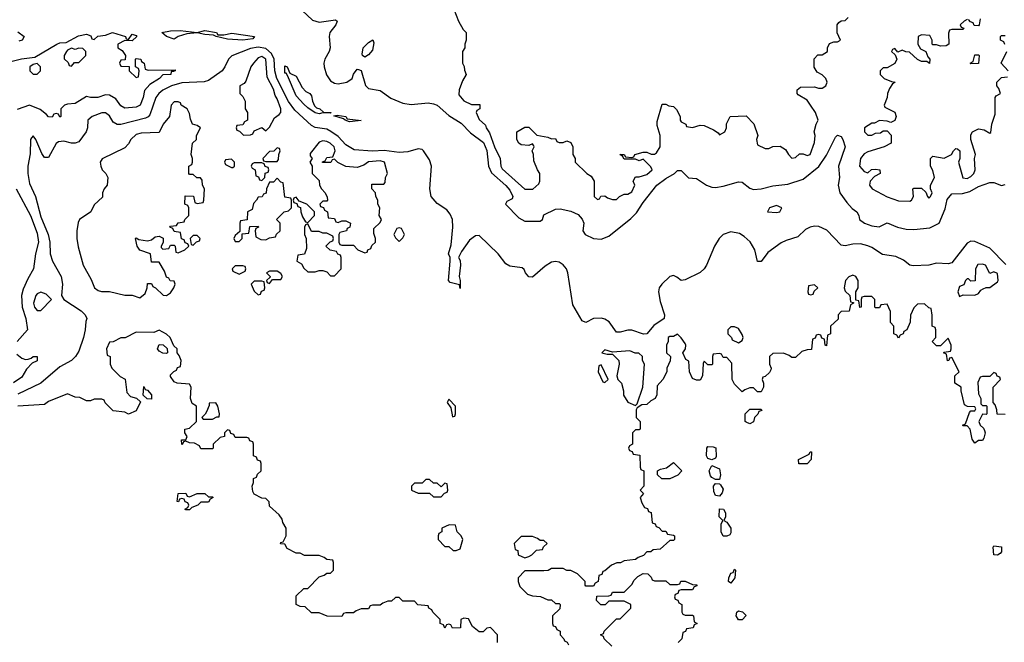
# Model space of a CAD drawing. Header units: inches. Extents: x 2671394 to 2765652, y 830470 to 955458.
# Tile 83 of 256: x 2702459 to 2707625, y 874871 to 878138. Entities that reach past the tile are written whole.
import ezdxf

# ---------------------------------------------------------------- set-up
doc = ezdxf.new("R2010")
doc.units = ezdxf.units.IN
doc.header["$MEASUREMENT"] = 0
doc.layers.add('C7807', color=7, linetype='Continuous')

msp = doc.modelspace()

# ---------------------------------------------------------------- linework, layer by layer
at = {"layer": 'C7807', "color": 2}
for points, elevation in [([(2703914.9, 878210), (2703994.5, 878134.5), (2704030, 878124.6), (2704116.8, 878136.8), (2704124.7, 878130), (2704117.3, 878110), (2704086.7, 878070), (2704082.6, 878050), (2704087.6, 877990), (2704082.3, 877970), (2704059.6, 877930), (2704055.2, 877910), (2704056.5, 877890), (2704068.7, 877848.7), (2704090, 877817.3), (2704110, 877805.5), (2704130, 877801.6), (2704175.3, 877810), (2704204, 877830), (2704210, 877851.3), (2704230, 877878), (2704236.9, 877876.9), (2704250.7, 877870.7), (2704272.7, 877792.7), (2704290, 877776.3), (2704350, 877766.7), (2704405.9, 877725.8), (2704470, 877699.6), (2704513.6, 877693.6), (2704601.5, 877701.5), (2704630, 877697), (2704650, 877688.5), (2704710, 877635.8), (2704774.8, 877594.8), (2704823.7, 877543.7), (2704893.1, 877493.1), (2704910, 877451), (2704918.9, 877370), (2704934.4, 877334.4), (2705010, 877268), (2705030, 877244), (2705047.3, 877210), (2705042.8, 877197.2), (2705015.3, 877184.7), (2705008, 877170), (2705078.5, 877098.5), (2705110, 877080.8), (2705190, 877080.5), (2705202.7, 877090), (2705210, 877114), (2705270, 877143), (2705294, 877146), (2705350, 877132.7), (2705390, 877114.9), (2705411, 877091), (2705419, 877070), (2705414, 877030), (2705426, 877010), (2705470, 876990.2), (2705510, 876987), (2705550, 877002), (2705665.8, 877094.2), (2705695.6, 877124.4), (2705730, 877178), (2705802.9, 877270), (2705850, 877305.3), (2705894, 877330), (2705910, 877346), (2705930, 877346), (2705968.5, 877308.5), (2706010, 877304.9), (2706062.8, 877270), (2706090, 877259.3), (2706110, 877258), (2706150, 877264.4), (2706230, 877287.3), (2706250, 877286), (2706290, 877253.4), (2706310, 877246.4), (2706350, 877250.3), (2706410, 877265.7), (2706490, 877275.3), (2706570, 877300.4), (2706652.3, 877367.7), (2706693, 877427), (2706739, 877521), (2706750, 877531.3), (2706770, 877524.7), (2706778.8, 877510), (2706790.8, 877470), (2706756, 877370), (2706760.7, 877310), (2706754, 877270), (2706762.4, 877230), (2706799.1, 877179.1), (2706827.5, 877147.5), (2706851.3, 877130), (2706862, 877110), (2706864.7, 877090), (2706891.3, 877070), (2706930, 877055.5), (2706969.1, 877050.9), (2707010, 877072), (2707064.7, 877050), (2707110, 877038.3), (2707150, 877036.9), (2707233.9, 877046.1), (2707284, 877070), (2707314.5, 877145.5), (2707325.9, 877194.1), (2707350, 877224), (2707406.2, 877226.2), (2707444.4, 877235.6), (2707490, 877262.4), (2707550, 877283), (2707570, 877284), (2707610, 877268), (2707630, 877272.7)], 10), ([(2704725.2, 878225.2), (2704761, 878130), (2704786.4, 878086.4), (2704802, 878070), (2704802, 878030), (2704794, 878010), (2704794, 877990), (2704782, 877970), (2704782, 877910), (2704791.6, 877891.6), (2704792.7, 877872.7), (2704802, 877850), (2704782.8, 877817.2), (2704764.7, 877770), (2704762.8, 877742.8), (2704790, 877711.3), (2704830, 877692), (2704872.7, 877692.7), (2704874, 877670), (2704858, 877662), (2704854, 877650), (2704870, 877614), (2704903.6, 877583.6), (2704906, 877570), (2704924.4, 877544.4), (2704950, 877471), (2704980.7, 877410), (2704983, 877370), (2704990, 877356), (2705110, 877248.2), (2705152, 877248), (2705183.1, 877276.9), (2705188.7, 877290), (2705188.7, 877330), (2705175.3, 877350), (2705156.4, 877396.4), (2705155.3, 877430), (2705148, 877450), (2705158, 877470), (2705156.4, 877476.4), (2705150, 877486), (2705130, 877478), (2705090, 877482), (2705078, 877490), (2705068, 877510), (2705068, 877550), (2705110, 877574), (2705130, 877574), (2705172.7, 877532.7), (2705230, 877522), (2705250, 877512), (2705270, 877514), (2705278, 877498), (2705290, 877494), (2705310, 877494), (2705330, 877502), (2705350, 877494), (2705362, 877470), (2705362, 877430), (2705374, 877410), (2705374, 877390), (2705434, 877330), (2705456.9, 877316.9), (2705474, 877290), (2705474, 877210), (2705490, 877194), (2705502, 877198), (2705508.4, 877211.6), (2705530, 877214), (2705543.6, 877203.6), (2705570, 877194), (2705590, 877194), (2705606, 877210), (2705630, 877222), (2705650, 877222), (2705670, 877234), (2705686, 877270), (2705678, 877290), (2705690, 877314), (2705710, 877314), (2705750, 877324.7), (2705778, 877350), (2705770, 877366), (2705730, 877406), (2705710, 877398), (2705690, 877406), (2705630, 877406), (2705622, 877422), (2705608.7, 877430), (2705630, 877431.3), (2705638, 877418), (2705670, 877414), (2705682, 877418), (2705686, 877430), (2705730, 877442), (2705750, 877442), (2705772.7, 877432.7), (2705790, 877432), (2705800.4, 877439.6), (2705819, 877470), (2705819, 877530), (2705803.1, 877583.1), (2705803.1, 877603.1), (2705830, 877694), (2705850, 877694), (2705865.4, 877685.4), (2705890, 877682), (2705906, 877666), (2705924.7, 877630), (2705924.7, 877610), (2705930, 877602), (2705954, 877590), (2705958, 877578), (2705990, 877572), (2706030, 877584.7), (2706050, 877582), (2706099.8, 877559.8), (2706123.6, 877543.6), (2706130, 877534), (2706158, 877550), (2706168, 877570), (2706168.4, 877591.6), (2706186, 877630), (2706270, 877634), (2706311.6, 877591.6), (2706332, 877530), (2706324.7, 877510), (2706330, 877482), (2706370, 877462), (2706390, 877462), (2706410, 877472), (2706450, 877474), (2706476.9, 877456.9), (2706492, 877430), (2706510, 877412), (2706530, 877414), (2706550, 877434), (2706570, 877434), (2706590, 877424.7), (2706606, 877430), (2706630, 877494), (2706633.2, 877530), (2706628, 877550), (2706638, 877590), (2706648, 877610), (2706634, 877650), (2706608.7, 877690), (2706590, 877715.3), (2706543.1, 877743.1), (2706538, 877750), (2706538, 877770), (2706556.4, 877783.6), (2706630, 877784.7), (2706650, 877778), (2706670, 877778), (2706688, 877790), (2706695.3, 877810), (2706688, 877830), (2706670, 877848), (2706643.1, 877863.1), (2706628.4, 877888.4), (2706628.4, 877931.6), (2706647.3, 877952.7), (2706670, 877954), (2706698, 877970), (2706698, 877990), (2706707.3, 878012.7), (2706730, 878022), (2706750, 878022), (2706766, 878030), (2706748, 878068), (2706748, 878110), (2706756.4, 878123.6), (2706768.4, 878131.6), (2706790, 878134), (2706806, 878150)], 14), ([(2707430, 878138), (2707414, 878130), (2707394, 878110), (2707398, 878098), (2707412.7, 878092.7), (2707410, 878086), (2707350, 878086), (2707338, 878082), (2707332.7, 878067.3), (2707334, 878010), (2707319.6, 878000.4), (2707290, 877998), (2707270, 878006), (2707250, 878006), (2707246, 878010), (2707246, 878030), (2707234, 878054), (2707190, 878058), (2707174, 878050), (2707172, 878010), (2707185.4, 877985.4), (2707214, 877970), (2707223.6, 877943.6), (2707234, 877930), (2707232.7, 877907.3), (2707218, 877918), (2707190, 877918), (2707170, 877928.7), (2707127.3, 877967.3), (2707108.4, 877968.4), (2707090, 877978), (2707067.3, 877967.3), (2707050, 877986), (2707038, 877982), (2707034, 877970), (2707052.7, 877952.7), (2707062, 877930), (2707051.6, 877908.4), (2707010, 877886), (2706990, 877886), (2706974, 877870), (2706974, 877850), (2706994, 877830), (2707032.7, 877812.7), (2707052, 877810), (2707038, 877802), (2707023.6, 877776.4), (2707012, 877750), (2707011.1, 877728.9), (2706994, 877690), (2706998, 877678), (2707050, 877652), (2707058, 877630), (2707051, 877609), (2707030, 877598), (2707010, 877606), (2706970, 877608), (2706944.7, 877595.3), (2706930, 877594), (2706892, 877570), (2706892, 877550), (2706910, 877532), (2706930, 877532), (2706950, 877542), (2706976.4, 877543.6), (2706990, 877554), (2707010, 877554), (2707031.6, 877531.6), (2707032, 877490), (2706994, 877470), (2706910, 877444), (2706890, 877433.2), (2706871.3, 877410), (2706864.7, 877370), (2706890, 877342), (2706910, 877334), (2706928.4, 877351.6), (2706950, 877354), (2706972, 877350), (2706974, 877330), (2706944.7, 877315.3), (2706922, 877290), (2706918, 877270), (2706931.3, 877250), (2707010, 877208), (2707070, 877187.3), (2707130, 877186), (2707138, 877190), (2707148, 877210), (2707146, 877250), (2707150, 877254), (2707190, 877254), (2707212.7, 877232.7), (2707222, 877210), (2707230, 877202), (2707238, 877210), (2707246, 877230), (2707238, 877250), (2707238, 877270), (2707259, 877310), (2707250, 877346), (2707238, 877370), (2707238, 877410), (2707250, 877422), (2707310, 877411.3), (2707348, 877430), (2707358, 877450), (2707370, 877462), (2707379.6, 877459.6), (2707392, 877450), (2707392, 877410), (2707384.7, 877390), (2707407.5, 877307.5), (2707430, 877304), (2707450, 877314.8), (2707465.2, 877330), (2707472, 877350), (2707468.7, 877410), (2707473.2, 877430), (2707448.9, 877508.9), (2707450, 877534), (2707458, 877550), (2707490, 877564.7), (2707519.6, 877559.6), (2707550, 877542), (2707554, 877546), (2707559, 877590), (2707578, 877642), (2707578, 877730), (2707582, 877738), (2707606, 877750), (2707596.4, 877776.4), (2707586, 877790), (2707586, 877810), (2707610, 877834), (2707642, 877838)], 14), ([(2707498, 878142), (2707494, 878110), (2707490, 878106), (2707467.3, 878107.3), (2707462, 878122), (2707447.3, 878127.3), (2707438, 878138)], 14), ([(2702420.1, 877919.9), (2702468.1, 877931.9), (2702539.1, 877940.9), (2702653.2, 878010), (2702670, 878017), (2702702, 878018), (2702767.3, 878052.7), (2702810, 878061), (2702832.7, 878052.7), (2702838, 878038), (2702850, 878034), (2702868.4, 878051.6), (2702910, 878057.3), (2702946, 878070), (2703014, 878050), (2703018, 878038), (2703030, 878034), (2703050, 878062), (2703070, 878054), (2703074, 878050), (2703050, 878026), (2703010, 878028), (2702974, 878010), (2702974, 877990), (2702996.9, 877976.9), (2703014, 877950), (2703012.7, 877927.3), (2702990, 877926), (2702982, 877910), (2702990, 877894), (2703032.7, 877892.7), (2703034, 877870), (2703070, 877834), (2703082, 877838), (2703086, 877870), (2703082, 877882), (2703066, 877890), (2703066, 877930), (2703070, 877934), (2703094, 877930), (2703098, 877918), (2703112, 877910), (2703118, 877878), (2703132.7, 877872.7), (2703274, 877874), (2703274, 877870), (2703266, 877866), (2703254, 877866), (2703252, 877850), (2703210, 877848), (2703192, 877830), (2703142, 877798), (2703114.4, 877765.6), (2703106.8, 877730), (2703090.6, 877690), (2703070, 877679.3), (2703010, 877673.2), (2702990, 877686), (2702962.7, 877722.7), (2702930, 877742), (2702910, 877744), (2702869, 877729), (2702830, 877728.7), (2702810, 877735.3), (2702750, 877698), (2702710, 877695.3), (2702694, 877690), (2702674, 877670), (2702674, 877630), (2702670, 877626), (2702662, 877642), (2702650, 877646), (2702638, 877642), (2702630, 877626), (2702610, 877628), (2702600.4, 877640.4), (2702566, 877666), (2702510, 877689), (2702446, 877666)], 6), ([(2702450, 878074), (2702482, 878050), (2702471.3, 878030), (2702454.8, 878025.2)], 6), ([(2707628, 878008), (2707622, 878022), (2707606, 878030), (2707606, 878050), (2707610, 878054), (2707630, 878054)], 14), ([(2707633.2, 876853.2), (2707550, 876938.4), (2707470, 876974.7), (2707450, 876975.1), (2707430, 876964.5), (2707350, 876862.7), (2707330, 876856), (2707270, 876860.7), (2707230, 876849.6), (2707146.8, 876846.8), (2707130, 876849.3), (2707095.4, 876875.4), (2707055.2, 876895.2), (2706985.6, 876905.6), (2706930, 876942.9), (2706910, 876951.5), (2706870, 876961.3), (2706830, 876959.7), (2706790, 876951.8), (2706770, 876955.1), (2706694.3, 877034.3), (2706652.9, 877052.9), (2706630, 877054.8), (2706606.8, 877050), (2706582.7, 877037.3), (2706541.3, 876998.7), (2706480.2, 876979.8), (2706453.9, 876966.1), (2706384.4, 876915.6), (2706350, 876869), (2706330, 876868.7), (2706316.2, 876930), (2706292.4, 876972.4), (2706261, 877001), (2706236.1, 877016.1), (2706190, 877025.4), (2706149.2, 877010.8), (2706128.4, 876990), (2706104.9, 876950), (2706063.1, 876850), (2706050.2, 876829.8), (2706030, 876811.6), (2705950, 876772.7), (2705930, 876768.7), (2705907.3, 876787.3), (2705890, 876795.1), (2705870, 876789.5), (2705828.2, 876750), (2705814, 876730), (2705810.3, 876709.7), (2705819.5, 876659.5), (2705843, 876590), (2705840.7, 876570), (2705786.8, 876533.2), (2705750.3, 876489.7), (2705732.4, 876487.6), (2705670, 876508.3), (2705650, 876508.2), (2705610, 876498), (2705590, 876499), (2705552.1, 876552.1), (2705530, 876566.3), (2705511.1, 876571.1), (2705470.3, 876569.7), (2705430, 876549.4), (2705410, 876557.2), (2705360.8, 876640.8), (2705334.8, 876810), (2705328, 876830), (2705310, 876851.6), (2705290, 876865.6), (2705270, 876869.6), (2705250, 876865.1), (2705215.6, 876844.4), (2705150, 876786.6), (2705130, 876789.3), (2705113.2, 876810), (2705106.6, 876826.6), (2705095.6, 876835.6), (2705030, 876844.4), (2705010, 876856.3), (2704969.6, 876910), (2704870, 877005.2), (2704850, 877004), (2704819.1, 876980.9), (2704778, 876922), (2704762, 876890), (2704770, 876874), (2704772.7, 876850), (2704764.7, 876790), (2704770.8, 876769.2), (2704770, 876728), (2704766, 876746), (2704718, 876758), (2704709.3, 876769.3), (2704718, 876870), (2704718, 876890), (2704709.3, 876909.3), (2704722.7, 876957.3), (2704731.6, 877050), (2704729.6, 877090), (2704717.7, 877117.7), (2704700.7, 877140.7), (2704650, 877173.3), (2704618, 877210), (2704611.2, 877250), (2704619.2, 877370), (2704610, 877402.7), (2704577, 877450), (2704570, 877457), (2704550, 877460.7), (2704494.8, 877445.2), (2704450, 877441.1), (2704372.1, 877452.1), (2704310, 877447.9), (2704214.3, 877454.3), (2704170, 877480.5), (2704130, 877524.4), (2704091.5, 877551.5), (2704070, 877562.7), (2704010, 877572.6), (2703990, 877582.4), (2703903.3, 877663.3), (2703869.2, 877709.2), (2703808.9, 877830), (2703798.5, 877870), (2703793.5, 877930), (2703779.9, 877959.9), (2703750, 877987), (2703710, 877993), (2703670, 877986.4), (2703571.4, 877948.6), (2703554, 877930), (2703535.8, 877890), (2703521.6, 877870), (2703450, 877818.7), (2703427.5, 877812.5), (2703310, 877807.3), (2703256.3, 877790), (2703210, 877767.3), (2703188.7, 877751.3), (2703172.7, 877730), (2703141, 877639), (2703132.8, 877627.2), (2703119.7, 877620.3), (2702990, 877588), (2702970, 877587.6), (2702950, 877600.9), (2702930, 877633.2), (2702910, 877649.4), (2702890, 877649.5), (2702838.8, 877630), (2702816.3, 877610), (2702814.4, 877570), (2702808, 877550), (2702770, 877497.2), (2702750, 877489.3), (2702730, 877489.3), (2702690, 877500.9), (2702662.8, 877497.2), (2702650, 877489), (2702610, 877415.3), (2702590, 877415.3), (2702575.5, 877435.5), (2702544, 877510), (2702530, 877528.7), (2702521.4, 877518.6), (2702516, 877510), (2702513.4, 877433.4), (2702501.7, 877370), (2702500.9, 877330), (2702510, 877278), (2702542.4, 877210), (2702570, 877102.8), (2702609, 877010), (2702617, 876970), (2702619.3, 876910), (2702630.5, 876870.5), (2702676.3, 876790), (2702684, 876750), (2702678, 876690), (2702691.3, 876670), (2702782, 876610), (2702802, 876590), (2702812, 876570), (2702805.4, 876554.6), (2702802.8, 876510), (2702793, 876470), (2702770, 876398), (2702751.3, 876370), (2702730.6, 876349.4), (2702670, 876316), (2702570.2, 876229.8), (2702450, 876172.6)], 10), ([(2707646, 877870), (2707608, 877910), (2707638, 877970)], 14), ([(2702440.5, 877250), (2702515.8, 877110), (2702550, 877018), (2702557.6, 876970), (2702541.6, 876910), (2702531.6, 876830), (2702501.1, 876778.9), (2702477, 876723), (2702468, 876690), (2702471.6, 876630), (2702491.8, 876570), (2702500.7, 876510), (2702445.5, 876450)], 6), ([(2707630, 876066), (2707587.3, 876067.3), (2707586, 876090), (2707576.4, 876116.4), (2707566, 876130), (2707566, 876210), (2707606, 876250), (2707602, 876262), (2707587.3, 876267.3), (2707582, 876282), (2707570, 876286), (2707550, 876266), (2707510, 876266), (2707498, 876262), (2707486, 876234), (2707490, 876174), (2707502, 876150), (2707502, 876122), (2707510, 876114), (2707530, 876114), (2707534, 876110), (2707534, 876070), (2707530, 876066), (2707510, 876068), (2707491.3, 876030), (2707498, 876010), (2707515.3, 875995.3), (2707522, 875982), (2707524, 875970), (2707518, 875942), (2707510, 875929), (2707490, 875929), (2707470, 875915.3), (2707456, 875936), (2707446, 875990), (2707430, 876006), (2707410, 876006), (2707406, 876010), (2707422, 876018), (2707442.7, 876077.3), (2707450, 876084.7), (2707470, 876084.7), (2707476.4, 876096.4), (2707470, 876106), (2707432, 876108), (2707417.2, 876117.2), (2707399, 876190), (2707398, 876210), (2707366, 876230), (2707366, 876270), (2707388, 876290), (2707350, 876366), (2707338, 876362), (2707334, 876350), (2707327.3, 876347.3), (2707322, 876382), (2707306, 876390), (2707310, 876394), (2707342, 876398), (2707346, 876410), (2707346, 876430), (2707330, 876466), (2707290, 876426), (2707270, 876426), (2707246, 876450), (2707266, 876470), (2707266, 876510), (2707262, 876522), (2707246, 876530), (2707247.3, 876587.3), (2707242, 876622), (2707230, 876626), (2707207.3, 876647.3), (2707170, 876646), (2707150, 876626), (2707132.7, 876587.3), (2707132, 876550), (2707114, 876510), (2707098, 876502), (2707094, 876490), (2707078, 876482), (2707070, 876466), (2707062, 876482), (2707046, 876490), (2707046, 876530), (2707028.4, 876548.4), (2707027.3, 876607.3), (2707010, 876646), (2706978, 876642), (2706970, 876626), (2706950, 876626), (2706946, 876630), (2706946, 876670), (2706930, 876686), (2706890, 876686), (2706878, 876682), (2706874, 876670), (2706874, 876630), (2706867.3, 876627.3), (2706862, 876662), (2706846, 876666), (2706846, 876710), (2706858, 876730), (2706858, 876770), (2706846, 876790), (2706830, 876798), (2706810, 876788), (2706792, 876770), (2706784.7, 876730), (2706790, 876714), (2706814, 876690), (2706818, 876658), (2706834, 876654), (2706834, 876650), (2706818, 876642), (2706812, 876608), (2706770, 876606), (2706754, 876590), (2706752.7, 876567.3), (2706714, 876530), (2706714, 876490), (2706698, 876482), (2706692.7, 876427.3), (2706686, 876430), (2706682, 876462), (2706667.3, 876467.3), (2706662, 876482), (2706650, 876486), (2706638, 876482), (2706632.7, 876467.3), (2706618, 876462), (2706612.7, 876407.3), (2706590, 876406), (2706563.6, 876396.4), (2706530, 876366), (2706510, 876366), (2706496.4, 876376.4), (2706467.3, 876387.3), (2706410, 876386), (2706394, 876370), (2706394, 876330), (2706402, 876310), (2706399.6, 876300.4), (2706392.7, 876287.3), (2706370, 876266), (2706358, 876262), (2706354, 876250), (2706362, 876230), (2706362, 876210), (2706350, 876186), (2706330, 876186), (2706310, 876206), (2706290, 876206), (2706263.6, 876196.4), (2706250, 876186), (2706210, 876226), (2706198, 876250), (2706196.4, 876336.4), (2706170, 876366), (2706150, 876366), (2706142, 876382), (2706130, 876386), (2706098, 876382), (2706094, 876370), (2706094, 876330), (2706090, 876326), (2706070, 876326), (2706050, 876346), (2706045.4, 876334.6), (2706041, 876270), (2706030, 876246), (2706010, 876246), (2705990, 876255.3), (2705972.7, 876290), (2705970, 876346), (2705954.6, 876354.6), (2705938, 876390), (2705953.2, 876410), (2705954, 876430), (2705950, 876438), (2705930, 876468), (2705910, 876488), (2705890, 876475.3), (2705870, 876475.3), (2705862, 876470), (2705862, 876450), (2705852, 876430), (2705852, 876390), (2705874, 876370), (2705871.6, 876348.4), (2705854, 876310), (2705854, 876290), (2705834, 876250), (2705803.6, 876216.4), (2705802, 876170), (2705794, 876150), (2705770, 876138), (2705750, 876118), (2705723.6, 876116.4), (2705698, 876102), (2705694, 876090), (2705694, 876050), (2705714, 876030), (2705714, 875990), (2705710, 875986), (2705690, 875986), (2705674, 875970), (2705674, 875910), (2705658, 875902), (2705654, 875890), (2705658, 875878), (2705672.7, 875872.7), (2705678, 875858), (2705712.7, 875852.7), (2705714, 875790), (2705718, 875778), (2705734, 875770), (2705734, 875690), (2705714, 875670), (2705732, 875652), (2705714, 875630), (2705723.6, 875603.6), (2705738, 875578), (2705752.7, 875572.7), (2705758, 875558), (2705772.7, 875552.7), (2705778, 875498), (2705792.7, 875492.7), (2705798, 875478), (2705812.7, 875472.7), (2705830, 875454), (2705850, 875454), (2705858, 875438), (2705890, 875434), (2705894, 875430), (2705894, 875410), (2705890, 875406), (2705870, 875406), (2705819.6, 875360.4), (2705783.6, 875356.4), (2705770, 875346), (2705750, 875346), (2705732.7, 875327.3), (2705703.6, 875316.4), (2705690, 875306), (2705630, 875298), (2705611.6, 875288.4), (2705592.7, 875287.3), (2705563.6, 875276.4), (2705530, 875246), (2705518, 875242), (2705512.7, 875227.3), (2705498, 875222), (2705494, 875190), (2705478, 875182), (2705470, 875166), (2705430, 875166), (2705426, 875170), (2705426, 875190), (2705386, 875230), (2705350, 875248), (2705330, 875248), (2705310, 875258), (2705250, 875258), (2705231.6, 875248.4), (2705210, 875246), (2705110, 875246), (2705074, 875210), (2705074, 875190), (2705083.6, 875163.6), (2705123.6, 875123.6), (2705150, 875114), (2705191.6, 875111.6), (2705230, 875094), (2705250, 875094), (2705270, 875074), (2705290, 875074), (2705294, 875070), (2705292.7, 875047.3), (2705254, 875010), (2705254, 874970), (2705258, 874958), (2705270, 874954), (2705278, 874938), (2705294, 874930), (2705294, 874910), (2705314, 874890), (2705318, 874878), (2705332, 874872), (2705338, 874858)], 14), ([(2704966, 874870), (2704966, 874910), (2704930, 874948), (2704910, 874946), (2704890, 874926), (2704870, 874926), (2704834, 874954), (2704814.6, 874994.6), (2704790, 874998), (2704774, 874990), (2704772.7, 874947.3), (2704730, 874946), (2704722, 874962), (2704710, 874966), (2704698, 874962), (2704690, 874946), (2704682, 874962), (2704666, 874970), (2704666, 874990), (2704626, 875030), (2704622, 875042), (2704606, 875050), (2704602, 875062), (2704548.4, 875068.4), (2704530, 875086), (2704470, 875086), (2704450, 875106), (2704430, 875106), (2704410, 875086), (2704390, 875086), (2704363.6, 875076.4), (2704350, 875066), (2704310, 875066), (2704298, 875062), (2704290, 875046), (2704250, 875046), (2704223.6, 875036.4), (2704210, 875026), (2704170, 875026), (2704158, 875022), (2704150, 875006), (2704072.7, 875007.3), (2704030, 875026), (2703990, 875026), (2703956.4, 875056.4), (2703930, 875058), (2703908.9, 875068.9), (2703910, 875114), (2703950, 875154), (2703970, 875154), (2704030, 875214), (2704056.4, 875223.6), (2704070, 875234), (2704090, 875234), (2704106, 875250), (2704106, 875290), (2704102, 875302), (2704070, 875306), (2704056.4, 875316.4), (2704030, 875326), (2703952.7, 875327.3), (2703930, 875338), (2703910, 875338), (2703863.1, 875363.1), (2703850, 875386), (2703827.3, 875387.3), (2703830, 875394), (2703842, 875398), (2703858, 875430), (2703858, 875470), (2703840.4, 875500.4), (2703836.4, 875516.4), (2703820.4, 875540.4), (2703770, 875586), (2703767.3, 875607.3), (2703750, 875626), (2703730, 875628), (2703688.4, 875648.4), (2703682, 875662), (2703678, 875690), (2703686, 875710), (2703686, 875730), (2703702, 875738), (2703707.3, 875752.7), (2703726, 875770), (2703726, 875810), (2703722, 875822), (2703707.3, 875827.3), (2703702, 875842), (2703686, 875850), (2703686, 875910), (2703682, 875922), (2703667.3, 875927.3), (2703662, 875942), (2703650, 875946), (2703590, 875946), (2703582, 875962), (2703567.3, 875967.3), (2703562, 875982), (2703550, 875986), (2703534, 875970), (2703534, 875950), (2703510, 875946), (2703474, 875910), (2703474, 875890), (2703470, 875886), (2703410, 875886), (2703402, 875902), (2703376.4, 875916.4), (2703350, 875918), (2703330, 875926), (2703318, 875922), (2703314, 875910), (2703308.9, 875908.9), (2703307.3, 875932.7), (2703330, 875934), (2703338, 875950), (2703326, 875970), (2703326, 875990), (2703350, 875994), (2703386, 876030), (2703386, 876110), (2703364.7, 876124.7), (2703355.3, 876150), (2703358, 876210), (2703350, 876226), (2703286, 876230), (2703270, 876238), (2703250, 876266), (2703250, 876274), (2703267.3, 876292.7), (2703282, 876298), (2703287.3, 876312.7), (2703302, 876318), (2703306, 876350), (2703296.4, 876376.4), (2703286, 876390), (2703286, 876410), (2703267.3, 876427.3), (2703248, 876470), (2703230, 876488), (2703190, 876508), (2703163.6, 876496.4), (2703070, 876498), (2703011.6, 876468.4), (2702990, 876468), (2702950, 876448), (2702930, 876446), (2702914, 876410), (2702918, 876378), (2702934, 876370), (2702934, 876330), (2702942, 876310), (2702985.4, 876265.4), (2703011.6, 876251.6), (2703021, 876181), (2703041, 876161), (2703072, 876152), (2703092, 876132), (2703070, 876086), (2703030, 876068), (2703010, 876078), (2702950, 876086), (2702907.3, 876127.3), (2702902, 876142), (2702890, 876146), (2702850, 876146), (2702830, 876138), (2702810, 876138), (2702774.6, 876154.6), (2702750, 876158), (2702710, 876175.3), (2702610, 876135.3), (2702590, 876118), (2702450, 876109.2)], 14), ([(2702443.4, 876383.4), (2702470, 876362), (2702490, 876354.8), (2702504, 876356), (2702519, 876361), (2702530, 876370.7), (2702551.1, 876371.1), (2702550, 876348), (2702524.7, 876335.3), (2702495.3, 876304.7), (2702470, 876262.7), (2702427, 876233)], 6), ([(2705566, 874850), (2705526, 874890), (2705522, 874902), (2705506, 874910), (2705522, 874918), (2705526, 874930), (2705590, 874994), (2705610, 874994), (2705666, 875050), (2705666, 875070), (2705630, 875086), (2705550, 875086), (2705531.6, 875068.4), (2705508.4, 875068.4), (2705486, 875090), (2705487.3, 875112.7), (2705550, 875114), (2705562, 875118), (2705570, 875134), (2705630, 875134), (2705670, 875174), (2705683.1, 875196.9), (2705703.1, 875216.9), (2705730, 875232), (2705754, 875230), (2705772.7, 875212.7), (2705778, 875198), (2705790, 875194), (2705850, 875194), (2705870, 875174), (2705910, 875174), (2705922, 875178), (2705928.4, 875191.6), (2705950, 875192), (2705990, 875174), (2706012.7, 875172.7), (2706012.7, 875167.3), (2705998, 875162), (2705990, 875146), (2705930, 875146), (2705918, 875142), (2705912.7, 875127.3), (2705898, 875122), (2705894, 875110), (2705898, 875098), (2705912.7, 875092.7), (2705918, 875078), (2705934, 875070), (2705934, 875030), (2705938, 875018), (2705950, 875014), (2705990, 875014), (2705994, 875010), (2705998, 874978), (2706014, 874970), (2705998, 874962), (2705992.7, 874947.3), (2705958, 874942), (2705952.7, 874927.3), (2705938, 874922), (2705934, 874890), (2705914, 874870)], 14)]:
    msp.add_lwpolyline(points, dxfattribs=dict(at, elevation=elevation))
for points, elevation in [([(2703498, 878058), (2703530, 878058.8), (2703572.7, 878067.3), (2703691.3, 878050), (2703682, 878038), (2703630, 878029.7), (2703550, 878036), (2703490, 878048.7), (2703476.4, 878056.4), (2703430, 878059.3), (2703390, 878069.5), (2703336.8, 878063.2), (2703291.1, 878048.9), (2703270, 878035.3), (2703230, 878048.7), (2703204, 878070), (2703250, 878079.3), (2703300.7, 878080.7), (2703390, 878071), (2703430, 878080.7), (2703492, 878070)], 6), ([(2704270, 877942), (2704258, 877950), (2704256.4, 877956.4), (2704261.2, 877990), (2704290, 878018), (2704312, 878032), (2704316.9, 878016.9), (2704310, 877978), (2704290, 877954)], 10), ([(2702770, 877988), (2702750, 877982), (2702730, 877988), (2702710, 877978), (2702704.7, 877970), (2702692, 877950), (2702692.7, 877932.7), (2702712.7, 877912.7), (2702718, 877898), (2702730, 877894), (2702747.3, 877912.7), (2702770, 877914), (2702806, 877950), (2702806, 877970), (2702790, 877986)], 6), ([(2703730, 877945.2), (2703710, 877937.2), (2703686, 877910), (2703671.3, 877890), (2703645.4, 877814.6), (2703636.9, 877803.1), (2703614, 877790), (2703614, 877750), (2703630, 877734), (2703642, 877710), (2703642, 877670), (2703654, 877650), (2703654, 877610), (2703638, 877602), (2703630, 877586), (2703598, 877582), (2703594, 877570), (2703598, 877558), (2703612.7, 877552.7), (2703632.7, 877532.7), (2703670, 877534), (2703682, 877538), (2703690, 877554), (2703730, 877572), (2703750, 877554), (2703770, 877574), (2703796.4, 877623.6), (2703820.4, 877639.6), (2703828.4, 877651.6), (2703828.7, 877670), (2703810, 877722), (2703799.5, 877739.5), (2703790, 877773.2), (2703756.9, 877836.9), (2703751.1, 877930)], 14), ([(2707450, 877906), (2707446, 877910), (2707462, 877918), (2707470, 877954), (2707490, 877954), (2707494, 877950), (2707490, 877908)], 14), ([(2702550, 877908), (2702530, 877902), (2702512, 877890), (2702512, 877870), (2702530, 877852), (2702550, 877852), (2702568, 877870), (2702568, 877890)], 6), ([(2704090, 877648), (2704050, 877648.7), (2704030, 877644), (2704010, 877649.2), (2703970, 877675.3), (2703950, 877695.3), (2703910, 877739), (2703864.7, 877844.7), (2703856.4, 877856.4), (2703850, 877858), (2703850, 877896), (2703862, 877890), (2703876.9, 877856.9), (2703910, 877841), (2703941.3, 877781.3), (2703960.3, 877760.3), (2703981, 877750), (2703990, 877738), (2703994.8, 877710), (2704005.4, 877685.4), (2704016, 877676), (2704034, 877670), (2704052.7, 877652.7), (2704094, 877650)], 6), ([(2703290, 877706), (2703270, 877706), (2703254, 877690), (2703244.7, 877630), (2703212, 877590), (2703190, 877546), (2703096.9, 877543.1), (2703070, 877535.3), (2703042, 877510), (2703030, 877486), (2703010, 877466), (2702891.6, 877408.4), (2702882, 877390), (2702884.7, 877370), (2702892, 877350), (2702910.9, 877330.9), (2702921, 877310), (2702918, 877270), (2702902, 877250), (2702894, 877230), (2702892.7, 877207.3), (2702850, 877166), (2702832, 877130), (2702772, 877090), (2702766.4, 877073.6), (2702758, 877030), (2702758, 876990), (2702766.4, 876946.4), (2702791.3, 876850), (2702834.4, 876774.4), (2702851.3, 876730), (2702870, 876716), (2702888.4, 876711.6), (2702930, 876711.3), (2703010, 876692), (2703050, 876692), (2703090, 876678), (2703118, 876702), (2703128, 876730), (2703130, 876754), (2703150, 876754), (2703158, 876738), (2703171, 876731), (2703211.6, 876691.6), (2703230, 876691.3), (2703250, 876704.7), (2703268, 876730), (2703275.3, 876750), (2703270, 876766), (2703248.4, 876768.4), (2703242, 876782), (2703230, 876786), (2703218, 876818), (2703190, 876866), (2703150, 876866), (2703146, 876910), (2703089.3, 876929.3), (2703075.3, 876950), (2703066, 876990), (2703070, 876994), (2703083.6, 876983.6), (2703130, 876978), (2703150, 876982), (2703170, 876998), (2703190, 877002), (2703211.6, 876991.6), (2703212, 876968), (2703202, 876950), (2703202, 876942), (2703210, 876934), (2703242, 876938), (2703250, 876954), (2703270, 876954), (2703274, 876950), (2703278, 876918), (2703290, 876914), (2703326, 876930), (2703346, 876950), (2703342, 876962), (2703327.3, 876967.3), (2703322, 876982), (2703307.3, 876987.3), (2703302, 877022), (2703270, 877026), (2703262, 877042), (2703246, 877050), (2703250, 877054), (2703282, 877058), (2703290, 877072), (2703322, 877078), (2703326, 877090), (2703346, 877110), (2703346, 877150), (2703342, 877162), (2703326, 877170), (2703327.3, 877212.7), (2703371.6, 877211.6), (2703378, 877178), (2703390, 877174), (2703422, 877178), (2703426, 877190), (2703428, 877250), (2703418, 877270), (2703416.4, 877296.4), (2703407.3, 877307.3), (2703388.4, 877308.4), (2703370, 877326), (2703350, 877326), (2703346, 877330), (2703346, 877370), (2703362, 877378), (2703366, 877390), (2703366, 877410), (2703358, 877430), (2703366, 877490), (2703386, 877510), (2703386, 877530), (2703408, 877570), (2703390, 877582), (2703366, 877590), (2703355.3, 877615.3), (2703350, 877646), (2703338, 877670), (2703306, 877690), (2703302, 877702)], 14), ([(2704190, 877602), (2704166, 877610), (2704158, 877618), (2704107.3, 877632.7), (2704124, 877636), (2704169.6, 877630.4), (2704178, 877618), (2704250, 877609)], 6), ([(2704050, 877502), (2704030, 877495.3), (2703983.6, 877436.4), (2703983.6, 877423.6), (2703994, 877410), (2703982, 877390), (2703994, 877370), (2703994, 877330), (2704030, 877294), (2704032, 877270), (2704042, 877250), (2704062, 877230), (2704072.7, 877207.3), (2704074, 877190), (2704070, 877186), (2704050, 877186), (2704034, 877170), (2704038, 877158), (2704052.7, 877152.7), (2704058, 877138), (2704074, 877130), (2704078, 877098), (2704110, 877094), (2704118, 877078), (2704130, 877074), (2704150, 877082), (2704170, 877082), (2704194, 877070), (2704191.6, 877048.4), (2704178, 877042), (2704174, 877030), (2704138, 877022), (2704134, 877010), (2704134, 876970), (2704138, 876958), (2704150, 876954), (2704210, 876954), (2704234, 876930), (2704270, 876914), (2704282, 876918), (2704286, 876930), (2704302, 876938), (2704307.3, 876952.7), (2704326, 876970), (2704326, 876990), (2704316.4, 877016.4), (2704318, 877042), (2704350, 877074), (2704358, 877090), (2704346, 877110), (2704348, 877150), (2704338, 877170), (2704338, 877190), (2704328, 877210), (2704326, 877230), (2704306, 877250), (2704306, 877274), (2704370, 877274), (2704376.4, 877283.6), (2704378, 877310), (2704388, 877330), (2704373.2, 877390), (2704350, 877397), (2704290, 877392.3), (2704265.4, 877374.6), (2704230, 877362), (2704170, 877368), (2704128.4, 877388.4), (2704110, 877406), (2704098, 877402), (2704091.6, 877388.4), (2704048, 877388), (2704048, 877392), (2704062, 877398), (2704070, 877414), (2704102, 877418), (2704114, 877450), (2704108.7, 877470), (2704088, 877490), (2704070, 877499)], 14), ([(2703810, 877466), (2703792.7, 877447.3), (2703770, 877446), (2703734, 877410), (2703738, 877398), (2703750, 877394), (2703810, 877394), (2703816.4, 877403.6), (2703818, 877430), (2703826, 877450), (2703822, 877462)], 14), ([(2703570, 877406), (2703538, 877402), (2703534, 877390), (2703538, 877378), (2703570, 877362), (2703578, 877362), (2703586, 877370), (2703586, 877390)], 14), ([(2703730, 877386), (2703690, 877386), (2703678, 877382), (2703674, 877370), (2703678, 877358), (2703694, 877350), (2703698, 877318), (2703712.7, 877312.7), (2703718, 877298), (2703730, 877294), (2703746, 877310), (2703747.3, 877332.7), (2703762, 877338), (2703766, 877350), (2703762, 877362), (2703747.3, 877367.3), (2703742, 877382)], 14), ([(2703810, 877306), (2703790, 877286), (2703770, 877286), (2703754, 877250), (2703752.7, 877227.3), (2703738, 877222), (2703732, 877208), (2703710, 877206), (2703702, 877190), (2703686, 877174), (2703678, 877142), (2703654, 877130), (2703652.7, 877087.3), (2703618, 877082), (2703614, 877070), (2703614, 877026), (2703590, 877006), (2703582, 876990), (2703590, 876974), (2703610, 876974), (2703626, 876990), (2703626, 877014), (2703662, 877018), (2703667.3, 877052.7), (2703710, 877054), (2703712, 877050), (2703698, 877042), (2703694, 877030), (2703698, 876998), (2703723.6, 876983.6), (2703750, 876982), (2703770, 876994), (2703802, 876998), (2703807.3, 877012.7), (2703826, 877030), (2703826, 877070), (2703806, 877090), (2703846, 877130), (2703870, 877134), (2703886, 877150), (2703886, 877190), (2703882, 877202), (2703850, 877206), (2703842, 877282), (2703830, 877286)], 14), ([(2703910, 877206), (2703898, 877202), (2703894, 877190), (2703898, 877178), (2703914, 877174), (2703918, 877158), (2703932.7, 877152.7), (2703934, 877130), (2703943.6, 877103.6), (2703958, 877078), (2703970, 877074), (2704006, 877110), (2704006, 877130), (2703966, 877170), (2703926, 877186)], 14), ([(2706430, 877162), (2706394, 877150), (2706382, 877130), (2706430, 877126), (2706448, 877130), (2706458, 877150)], 10), ([(2703970, 877066), (2703958, 877062), (2703954, 877050), (2703954, 877010), (2703962, 876990), (2703963.6, 876936.4), (2703952.7, 876907.3), (2703918, 876902), (2703914, 876870), (2703936.9, 876856.9), (2703950, 876834), (2703970, 876814), (2704010, 876814), (2704030, 876822), (2704050, 876822), (2704070, 876814), (2704090, 876794), (2704110, 876794), (2704146, 876830), (2704146, 876890), (2704142, 876902), (2704128, 876908), (2704122, 876922), (2704088.4, 876928.4), (2704066, 876950), (2704087.3, 876972.7), (2704102, 876978), (2704106, 876990), (2704102, 877002), (2704070, 877018), (2704050, 877018), (2704030, 877026), (2703990, 877026)], 14), ([(2704450, 877046), (2704438, 877042), (2704422, 877010), (2704430, 876994), (2704450, 876974), (2704470, 876994), (2704478, 877010), (2704462, 877042)], 14), ([(2703390, 877006), (2703370, 877006), (2703354, 876990), (2703358, 876958), (2703370, 876954), (2703387.3, 876972.7), (2703402, 876978), (2703406, 876990)], 14), ([(2703630, 876846), (2703590, 876846), (2703574, 876830), (2703578, 876818), (2703610, 876802), (2703642, 876818), (2703646, 876830), (2703642, 876842)], 14), ([(2703810, 876818), (2703770, 876818), (2703754, 876810), (2703774, 876790), (2703774, 876786), (2703754, 876770), (2703758, 876758), (2703770, 876754), (2703786, 876774), (2703830, 876774), (2703838, 876790), (2703830, 876806)], 14), ([(2707510, 876855.3), (2707486.4, 876853.6), (2707474, 876830), (2707472.7, 876767.3), (2707450, 876766), (2707438, 876778), (2707430, 876778), (2707422, 876770), (2707412.7, 876747.3), (2707390, 876738), (2707380.7, 876710), (2707390, 876686), (2707410, 876694), (2707470, 876692), (2707490, 876702), (2707502, 876718), (2707514.6, 876725.4), (2707530, 876732), (2707550, 876732), (2707590, 876762), (2707593.2, 876770), (2707590, 876806), (2707570, 876815.3), (2707550, 876806), (2707526, 876850)], 14), ([(2703730, 876766), (2703690, 876766), (2703674, 876750), (2703690, 876714), (2703710, 876694), (2703722, 876698), (2703727.3, 876712.7), (2703742, 876718), (2703746, 876730), (2703742, 876762)], 14), ([(2702570, 876708.7), (2702550, 876699), (2702544, 876690), (2702531, 876650), (2702536, 876630), (2702550, 876611.3), (2702570, 876612), (2702626, 876670), (2702598, 876698)], 10), ([(2706630, 876746), (2706598, 876742), (2706594, 876710), (2706598, 876698), (2706610, 876694), (2706622, 876698), (2706627.3, 876712.7), (2706646, 876730)], 14), ([(2706210, 876526), (2706190, 876526), (2706174, 876510), (2706174, 876490), (2706194, 876470), (2706198, 876458), (2706230, 876442), (2706250, 876454), (2706255.3, 876470), (2706250, 876486), (2706230, 876518)], 14), ([(2703230, 876386), (2703210, 876388), (2703190, 876398), (2703182, 876410), (2703190, 876434), (2703211.6, 876431.6), (2703232.7, 876412.7), (2703234, 876390)], 14), ([(2705530, 876406), (2705514, 876390), (2705542, 876382), (2705570, 876382), (2705602, 876350), (2705604.7, 876330), (2705591.3, 876270), (2705598, 876250), (2705617.3, 876230), (2705627.3, 876190), (2705627.5, 876167.5), (2705650, 876131.3), (2705690, 876114), (2705698, 876122), (2705729, 876210), (2705738, 876330), (2705726, 876350), (2705726, 876370), (2705707.3, 876387.3), (2705688.4, 876388.4), (2705660.4, 876400.4), (2705570, 876393.2)], 14), ([(2705510, 876326), (2705498, 876322), (2705494, 876290), (2705518, 876238), (2705530, 876234), (2705546, 876250)], 14), ([(2703150, 876146), (2703128.4, 876148.4), (2703107.3, 876167.3), (2703110, 876214), (2703118, 876198), (2703130, 876194), (2703151.3, 876170)], 14), ([(2704710, 876146), (2704702, 876130), (2704722, 876102), (2704730, 876054), (2704742, 876058), (2704746, 876070), (2704746, 876110)], 14), ([(2703487.3, 876127.3), (2703454, 876126), (2703454, 876114), (2703439.6, 876080.4), (2703432.7, 876067.3), (2703414, 876050), (2703422, 876042), (2703470, 876042), (2703494, 876054), (2703506, 876054), (2703508, 876070), (2703498, 876110)], 14), ([(2706290, 876018), (2706270, 876026), (2706266, 876030), (2706266, 876070), (2706290, 876094), (2706350, 876094), (2706352.7, 876087.3), (2706338, 876082), (2706332.7, 876067.3), (2706314, 876050), (2706310, 876028)], 14), ([(2706090, 875828), (2706070, 875835.3), (2706062.7, 875850), (2706065.2, 875890), (2706070, 875898), (2706096.9, 875896.9), (2706110.8, 875890.8), (2706114, 875846), (2706110, 875838)], 14), ([(2706547.3, 875807.3), (2706546, 875830), (2706602, 875858), (2706606, 875870), (2706611.1, 875871.1), (2706614, 875870), (2706612, 875830), (2706590, 875808)], 14), ([(2705828.4, 875728.4), (2705806, 875750), (2705806, 875770), (2705820.4, 875779.6), (2705853.6, 875786.4), (2705890, 875814), (2705934, 875770), (2705911.6, 875748.4), (2705870, 875728.7)], 14), ([(2706110, 875726), (2706090, 875735.3), (2706084.1, 875744.1), (2706077.2, 875770), (2706090, 875798), (2706130, 875782), (2706136, 875750), (2706130, 875726)], 14), ([(2704610, 875726), (2704590, 875726), (2704570, 875706), (2704530, 875706), (2704514, 875690), (2704514, 875670), (2704550, 875654), (2704610, 875654), (2704630, 875634), (2704670, 875634), (2704687.3, 875652.7), (2704702, 875658), (2704706, 875670), (2704702, 875702), (2704690, 875706), (2704670, 875686), (2704650, 875706), (2704630, 875706)], 14), ([(2706130, 875638), (2706110, 875642), (2706101.5, 875661.5), (2706099, 875690), (2706110, 875704.7), (2706130, 875702), (2706136.9, 875696.9), (2706150, 875674), (2706145.4, 875654.6)], 14), ([(2703350, 875634), (2703390, 875652), (2703430, 875652), (2703450, 875634), (2703470, 875634), (2703474, 875630), (2703458, 875622), (2703450, 875606), (2703410, 875606), (2703394, 875590), (2703362, 875578), (2703350, 875566), (2703330, 875566), (2703326, 875570), (2703342, 875578), (2703346, 875590), (2703342, 875602), (2703328, 875608), (2703322, 875622), (2703310, 875626), (2703298, 875622), (2703292, 875608), (2703286, 875610), (2703290, 875652), (2703330, 875654), (2703338, 875638)], 14), ([(2706170, 875428), (2706150, 875428.7), (2706139.3, 875450), (2706139, 875490), (2706148, 875510), (2706129.5, 875529.5), (2706130, 875572), (2706152, 875570), (2706162, 875550), (2706162, 875530), (2706154, 875510), (2706170, 875502), (2706190.7, 875470.7), (2706190, 875446), (2706184.7, 875435.3)], 14), ([(2704712.7, 875487.3), (2704674, 875470), (2704674, 875450), (2704658, 875442), (2704654, 875430), (2704654, 875410), (2704690, 875374), (2704710, 875374), (2704732.7, 875352.7), (2704750, 875352), (2704770, 875362), (2704784, 875410), (2704775.3, 875430), (2704754, 875450), (2704746, 875486)], 14), ([(2705150, 875426), (2705090, 875426), (2705054, 875390), (2705058, 875358), (2705072.7, 875352.7), (2705074, 875330), (2705110, 875314), (2705130, 875322), (2705146, 875330), (2705170, 875354), (2705202, 875358), (2705207.3, 875372.7), (2705226, 875390), (2705210, 875406), (2705190, 875406), (2705176.4, 875416.4)], 14), ([(2707590, 875328.7), (2707569.4, 875329.4), (2707566, 875370), (2707570, 875378), (2707610, 875372), (2707610, 875346), (2707603.6, 875336.4)], 14), ([(2706190, 875182), (2706178, 875190), (2706179, 875210), (2706190, 875234), (2706202, 875238), (2706210, 875254), (2706214, 875250), (2706211.3, 875210)], 14), ([(2706230, 874988.7), (2706219, 875010), (2706222, 875030), (2706230, 875036), (2706250.9, 875030.9), (2706270.8, 875010.8), (2706250, 874988.7)], 14)]:
    msp.add_lwpolyline(points, close=True, dxfattribs=dict(at, elevation=elevation))

doc.saveas('drawing.dxf')
